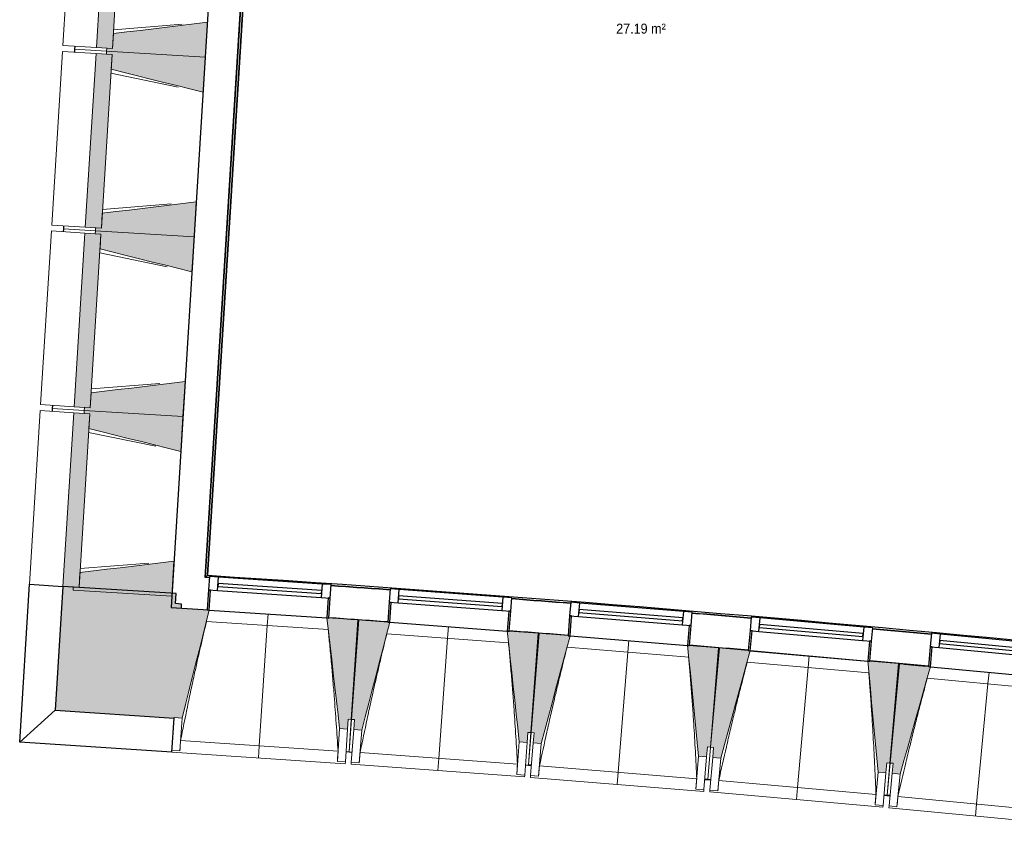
# Model space of a CAD drawing. Header units: millimetres. Extents: x -2845 to 74565, y -36590 to 13748.
# Tile 9 of 37: x 38863 to 43789, y -30535 to -26512. Entities that reach past the tile are written whole.
import ezdxf

# ---------------------------------------------------------------- set-up
doc = ezdxf.new("R2010")
doc.units = ezdxf.units.MM
for name, color, linetype, lineweight in [('A-FLOR', 7, 'Continuous', 25), ('A-FLOR-HRAL', 7, 'Continuous', 18), ('A-GENM', 7, 'Continuous', 18), ('A-GLAZ', 7, 'Continuous', 25), ('A-WALL', 7, 'Continuous', 25), ('A-WALL-PATT', 7, 'Continuous', 25), ('ESPACE', 7, 'Continuous', 30), ('I-WALL', 7, 'Continuous', 25), ('MUR', 7, 'Continuous', 25), ('S-BEAM', 7, 'Continuous', 18)]:
    doc.layers.add(name, color=color, linetype=linetype, lineweight=lineweight)
doc.styles.add('Arial_3', font='arial.ttf', dxfattribs={"width": 0.9, "height": 50})

# ---------------------------------------------------------------- blocks, each defined once
blk = doc.blocks.new('20_MUR PREFA_01 - MODULE_01 B-3165811-2021_015_1111_DCE_1_50_N0 FINI_CFO_CDC')
at = {"layer": 'A-GENM'}
for p, q in [((0, 722.1), (0, 661.4)), ((0, 661.4), (0, 58.5)), ((0, 0.7), (0, 58.5))]:
    blk.add_line(p, q, dxfattribs=at)
blk = doc.blocks.new('Murs 6 - Murs 1-3191379-2021_015_1111_DCE_1_50_N0 FINI_CFO_CDC')
at = {"layer": 'A-WALL-PATT', "true_color": 0x787878}
blk.add_hatch(color=8, dxfattribs=at).paths.add_polyline_path([(-13533.8, -30003.9), (-13530.4, -29951.9), (-13545.3, -29950.9), (-13512.2, -29453.2), (-13497.2, -29454.2), (-13495.9, -29434), (-13527, -29431.9), (-13523.8, -29380.9), (-14089.6, -29345.7), (-14128.1, -29964.3), (-13545.3, -30003.1)])
at = {"layer": 'A-WALL'}
for p, q in [((-14089.6, -29345.7), (-14128.1, -29964.3)), ((-13523.8, -29380.9), (-14089.6, -29345.7)), ((-13527, -29431.9), (-13523.8, -29380.9)), ((-13495.9, -29434), (-13527, -29431.9)), ((-13497.2, -29454.2), (-13495.9, -29434)), ((-14128.1, -29964.3), (-13533.8, -30003.9)), ((-13533.8, -30003.9), (-13533.7, -30001.8))]:
    blk.add_line(p, q, dxfattribs=at)
at = {"layer": 'MUR'}
for p, q in [((-14306, -30124), (-14257, -29335.3)), ((-14257, -29335.3), (-14089.6, -29345.7)), ((-14128.1, -29964.3), (-14306, -30124)), ((-13545.2, -30174.7), (-13533.8, -30003.9)), ((-13545.2, -30174.7), (-14306, -30124))]:
    blk.add_line(p, q, dxfattribs=at)
blk = doc.blocks.new('B02_DC_STR_rvt-1-2021_015_1111_DCE_1_50_N0 FINI_CFO_CDC')
at = {"layer": 'S-BEAM', "lineweight": 5, "true_color": 0x787878}
for points in [[(-13841.7, -26655.9), (-13787.7, -25787.6), (-13868.2, -25782.6), (-13922.2, -26650.9), (-13870.4, -26654.2)], [(-13377.6, -26699.8), (-13366.7, -26525.1), (-13837, -26581.6), (-13841.7, -26655.9), (-13870.4, -26654.2), (-13871.3, -26669.1), (-13433.9, -26696.3)], [(-13897.5, -27554.2), (-13843.5, -26685.9), (-13924, -26680.9), (-13978, -27549.2), (-13911.6, -27553.3)], [(-13388.4, -26874.5), (-13377.6, -26699.8), (-13871.3, -26669.1), (-13872.2, -26684.1), (-13843.5, -26685.9), (-13848.1, -26760.2), (-13454.1, -26858.1)], [(-13433.4, -27598.1), (-13422.5, -27423.4), (-13892.9, -27479.9), (-13897.5, -27554.2), (-13926.2, -27552.4), (-13927.1, -27567.4), (-13489.7, -27594.6)], [(-13953.3, -28452.5), (-13899.3, -27584.2), (-13979.8, -27579.1), (-14033.8, -28447.5), (-13982, -28450.7)], [(-13444.2, -27772.7), (-13433.4, -27598.1), (-13927.1, -27567.4), (-13928, -27582.4), (-13899.3, -27584.2), (-13904, -27658.5), (-13509.9, -27756.4)], [(-13489.2, -28496.3), (-13478.4, -28321.7), (-13948.7, -28378.2), (-13953.3, -28452.5), (-13982, -28450.7), (-13982.9, -28465.7), (-13516.5, -28494.6)], [(-13500.1, -28671), (-13489.2, -28496.3), (-13982.9, -28465.7), (-13983.9, -28480.6), (-13955.1, -28482.4), (-13959.8, -28556.7), (-13516.5, -28666.9)], [(-14009.1, -29350.7), (-13955.1, -28482.4), (-14035.7, -28477.4), (-14089.6, -29345.7), (-14037.8, -29349)], [(-13545, -29394.6), (-13534.2, -29219.9), (-14004.5, -29276.4), (-14009.1, -29350.7), (-14037.8, -29349), (-14038.7, -29363.9), (-13601.4, -29391.1)], [(-13493.8, -30004.5), (-13357.7, -29464.2), (-13367.7, -29463.6), (-13367.7, -29462.9), (-13512.2, -29453.2), (-13545.3, -29950.9), (-13530.4, -29951.9), (-13533.7, -30001.8), (-13516.5, -30003)], [(-12665.6, -30059.6), (-12662.3, -30009.8), (-12647.3, -30010.8), (-12614.2, -29513.1), (-12758.8, -29503.4), (-12758.8, -29504.1), (-12768.8, -29503.5), (-12705.5, -30057)], [(-12595, -30064.6), (-12455, -29525.4), (-12465, -29524.6), (-12465, -29524), (-12609.4, -29513.3), (-12646.1, -30010.7), (-12631.2, -30011.8), (-12634.9, -30061.7), (-12627.7, -30062.2)], [(-11767.2, -30125.8), (-11763.5, -30075.9), (-11748.6, -30077), (-11711.9, -29579.6), (-11856.4, -29568.9), (-11856.4, -29569.6), (-11866.4, -29568.8), (-11807.1, -30122.8)], [(-11696.6, -30131.3), (-11552.8, -29593), (-11562.7, -29592.2), (-11562.7, -29591.5), (-11707.1, -29579.8), (-11747.4, -30077), (-11732.5, -30078.2), (-11736.5, -30128), (-11732.5, -30128.4)], [(-10869.3, -30198.3), (-10865.3, -30148.5), (-10850.3, -30149.7), (-10810, -29652.5), (-10954.5, -29640.8), (-10954.5, -29641.5), (-10964.5, -29640.7), (-10909.2, -30195.1)], [(-10798.8, -30204.3), (-10651.1, -29667.1), (-10661, -29666.3), (-10661, -29665.6), (-10805.3, -29652.8), (-10849.2, -30149.7), (-10834.2, -30151), (-10838.6, -30200.8), (-10834.2, -30201.2)], [(-9972, -30277.3), (-9967.6, -30227.5), (-9952.6, -30228.8), (-9908.8, -29732), (-10053.1, -29719.2), (-10053.2, -29719.9), (-10063.1, -29719), (-10011.8, -30273.8)], [(-9901.5, -30283.9), (-9750.3, -29747.7), (-9759.8, -29746.8), (-9759.8, -29746.1), (-9904, -29732.3), (-9951.5, -30228.9), (-9936.5, -30230.3), (-9941.3, -30280.1), (-9936.5, -30280.5)]]:
    blk.add_hatch(color=8, dxfattribs=at).paths.add_polyline_path(points)
at = {"layer": 'A-FLOR'}
for p, q in [((-14030.4, -26644.2), (-14031.3, -26659.2)), ((-14031.3, -26659.2), (-14032.2, -26674.2)), ((-14087.1, -27557.5), (-14088.1, -27572.4)), ((-14086.2, -27542.5), (-14087.1, -27557.5)), ((-14143, -28455.7), (-14143.9, -28470.7)), ((-14142, -28440.7), (-14143, -28455.7)), ((-12673.1, -30172.1), (-12643.2, -30174.2)), ((-11775.5, -30238.2), (-11745.6, -30240.5)), ((-11745.5, -30239.8), (-11760.5, -30238.6)), ((-10863.4, -30311.3), (-10878.4, -30310.1)), ((-10878.4, -30310.8), (-10848.5, -30313.3)), ((-10848.6, -30313.3), (-10863.5, -30312)), ((-9952, -30392.5), (-9981.9, -30389.7)), ((-9981.9, -30389.7), (-9952, -30392.5)), ((-9951.9, -30391.6), (-9966.9, -30390.2))]:
    blk.add_line(p, q, dxfattribs=at)
at = {"layer": 'S-BEAM'}
for p, q in [((-14035.6, -25772.2), (-14089.6, -26640.5)), ((-13868.2, -25782.6), (-13922.2, -26650.9)), ((-13841.7, -26655.9), (-13787.7, -25787.6)), ((-13835.8, -26562.2), (-13493.2, -26535.1)), ((-13377.6, -26699.8), (-13366.7, -26525.1)), ((-13837, -26581.6), (-13841.7, -26655.9)), ((-13922.2, -26650.9), (-14089.6, -26640.5)), ((-14031.3, -26659.2), (-14030.4, -26644.2)), ((-14091.4, -26670.5), (-14145.4, -27538.8)), ((-14091.4, -26670.5), (-13924, -26680.9)), ((-14032.2, -26674.2), (-14031.3, -26659.2)), ((-13871.3, -26669.1), (-14031.3, -26659.2)), ((-14031.3, -26659.2), (-13871.3, -26669.1)), ((-13924, -26680.9), (-13978, -27549.2)), ((-13843.5, -26685.9), (-13924, -26680.9)), ((-13922.2, -26650.9), (-13841.7, -26655.9)), ((-13897.5, -27554.2), (-13843.5, -26685.9)), ((-13871.3, -26669.1), (-13872.2, -26684.1)), ((-13872.2, -26684.1), (-13843.5, -26685.9)), ((-13870.4, -26654.2), (-13871.3, -26669.1)), ((-13871.3, -26669.1), (-13377.6, -26699.8)), ((-13377.6, -26699.8), (-13871.3, -26669.1)), ((-13841.7, -26655.9), (-13870.4, -26654.2)), ((-13843.5, -26685.9), (-13848.1, -26760.2)), ((-13388.4, -26874.5), (-13377.6, -26699.8)), ((-13512.7, -26848.9), (-13849.3, -26779.6)), ((-13891.6, -27460.5), (-13549, -27433.4)), ((-13433.4, -27598.1), (-13422.5, -27423.4)), ((-13892.9, -27479.9), (-13897.5, -27554.2)), ((-14147.2, -27568.7), (-14201.2, -28437.1)), ((-14147.2, -27568.7), (-13979.8, -27579.1)), ((-13978, -27549.2), (-14145.4, -27538.8)), ((-14088.1, -27572.4), (-14087.1, -27557.5)), ((-14087.1, -27557.5), (-14086.2, -27542.5)), ((-13927.1, -27567.4), (-14087.1, -27557.5)), ((-14087.1, -27557.5), (-13927.1, -27567.4)), ((-13979.8, -27579.1), (-14033.8, -28447.5)), ((-13899.3, -27584.2), (-13979.8, -27579.1)), ((-13978, -27549.2), (-13897.5, -27554.2)), ((-13953.3, -28452.5), (-13899.3, -27584.2)), ((-13927.1, -27567.4), (-13928, -27582.4)), ((-13928, -27582.4), (-13899.3, -27584.2)), ((-13926.2, -27552.4), (-13927.1, -27567.4)), ((-13927.1, -27567.4), (-13433.4, -27598.1)), ((-13433.4, -27598.1), (-13927.1, -27567.4)), ((-13897.5, -27554.2), (-13926.2, -27552.4)), ((-13899.3, -27584.2), (-13904, -27658.5)), ((-13444.2, -27772.7), (-13433.4, -27598.1)), ((-13568.5, -27747.2), (-13905.2, -27677.9)), ((-13489.2, -28496.3), (-13478.4, -28321.7)), ((-13947.5, -28358.7), (-13604.8, -28331.7)), ((-13948.7, -28378.2), (-13953.3, -28452.5)), ((-14203.1, -28467), (-14257, -29335.3)), ((-14203.1, -28467), (-14035.7, -28477.4)), ((-14033.8, -28447.5), (-14201.2, -28437.1)), ((-14143.9, -28470.7), (-14143, -28455.7)), ((-14143, -28455.7), (-14142, -28440.7)), ((-13982.9, -28465.7), (-14143, -28455.7)), ((-14143, -28455.7), (-13982.9, -28465.7)), ((-14033.8, -28447.5), (-13953.3, -28452.5)), ((-13982.9, -28465.7), (-13983.9, -28480.6)), ((-13982, -28450.7), (-13982.9, -28465.7)), ((-13982.9, -28465.7), (-13489.2, -28496.3)), ((-13489.2, -28496.3), (-13982.9, -28465.7)), ((-13953.3, -28452.5), (-13982, -28450.7)), ((-14035.7, -28477.4), (-14089.6, -29345.7)), ((-13955.1, -28482.4), (-14035.7, -28477.4)), ((-14009.1, -29350.7), (-13955.1, -28482.4)), ((-13983.9, -28480.6), (-13955.1, -28482.4)), ((-13955.1, -28482.4), (-13959.8, -28556.7)), ((-13500.1, -28671), (-13489.2, -28496.3)), ((-13624.3, -28645.4), (-13961, -28576.2)), ((-14003.3, -29257), (-13660.6, -29229.9)), ((-13545, -29394.6), (-13534.2, -29219.9)), ((-14004.5, -29276.4), (-14009.1, -29350.7)), ((-14089.6, -29345.7), (-14257, -29335.3)), ((-14089.6, -29345.7), (-14009.1, -29350.7)), ((-14037.8, -29349), (-14038.7, -29363.9)), ((-14009.1, -29350.7), (-14037.8, -29349)), ((-14038.7, -29363.9), (-13545, -29394.6)), ((-13367.6, -29462.9), (-13497.2, -29454.2)), ((-13357.7, -29464.2), (-12768.8, -29503.4)), ((-12614.2, -29513.1), (-12758.8, -29503.4)), ((-12762.5, -29561.8), (-13371.6, -29521.2)), ((-12647.3, -30010.8), (-12614.2, -29513.1)), ((-12609.4, -29513.3), (-12646.1, -30010.7)), ((-12464.9, -29524), (-12609.4, -29513.3)), ((-12455, -29525.4), (-11866.4, -29568.8)), ((-11860.5, -29627.2), (-12469.4, -29582.3)), ((-11711.9, -29579.6), (-11856.4, -29568.9)), ((-11748.6, -30077), (-11711.9, -29579.6)), ((-11707.1, -29579.8), (-11747.4, -30077)), ((-11562.7, -29591.5), (-11707.1, -29579.8)), ((-11552.8, -29593), (-10964.5, -29640.7)), ((-10959.1, -29699.1), (-11567.5, -29649.8)), ((-10810, -29652.5), (-10954.5, -29640.8)), ((-10850.3, -30149.7), (-10810, -29652.5)), ((-10805.3, -29652.8), (-10849.2, -30149.7)), ((-10661, -29665.6), (-10805.3, -29652.8)), ((-10651.1, -29667.1), (-10063.1, -29719)), ((-10058.1, -29777.5), (-10666.2, -29723.8)), ((-9908.8, -29732), (-10053.2, -29719.2)), ((-9952.6, -30228.8), (-9908.8, -29732)), ((-9904, -29732.3), (-9951.5, -30228.9)), ((-9759.8, -29746.1), (-9904, -29732.3)), ((-9749.9, -29747.7), (-9162.4, -29803.9)), ((-9157.8, -29862.4), (-9765.5, -29804.3)), ((-13533.7, -30001.8), (-13493.8, -30004.5)), ((-13504.7, -30168.3), (-13493.8, -30004.5)), ((-12665.6, -30059.6), (-12662.3, -30009.8)), ((-12662.3, -30009.8), (-12647.3, -30010.8)), ((-12658.1, -30172.4), (-12646.1, -30010.7)), ((-12647.3, -30010.8), (-12658.1, -30172.5)), ((-12646.1, -30010.7), (-12631.2, -30011.8)), ((-12631.2, -30011.8), (-12634.9, -30061.7)), ((-12705.5, -30057), (-12716.4, -30220.8)), ((-12705.5, -30057), (-12665.6, -30059.6)), ((-12665.6, -30059.6), (-12676.5, -30223.5)), ((-12647, -30225.5), (-12634.9, -30061.7)), ((-12634.9, -30061.7), (-12595, -30064.6)), ((-12607.1, -30228.4), (-12595, -30064.6)), ((-11767.2, -30125.8), (-11763.5, -30075.9)), ((-11763.5, -30075.9), (-11748.6, -30077)), ((-11760.5, -30238.6), (-11747.4, -30077)), ((-11748.6, -30077), (-11760.5, -30238.7)), ((-11747.4, -30077), (-11732.5, -30078.2)), ((-11732.5, -30078.2), (-11736.5, -30128)), ((-13501, -30116.9), (-12713.3, -30169.4)), ((-11807.1, -30122.8), (-11819.2, -30286.6)), ((-11807.1, -30122.8), (-11767.2, -30125.8)), ((-11767.2, -30125.8), (-11779.3, -30289.5)), ((-11749.8, -30291.7), (-11736.5, -30128)), ((-11736.5, -30128), (-11696.6, -30131.3)), ((-11709.9, -30294.9), (-11696.6, -30131.3)), ((-13545.2, -30174.7), (-12677.1, -30232.5)), ((-13504.7, -30168.3), (-13544.6, -30165.7)), ((-13504.6, -30168.1), (-13504.7, -30168.3)), ((-12673.2, -30173.6), (-12658.2, -30174.6)), ((-12658.2, -30174.5), (-12658.2, -30173.5)), ((-12658.2, -30173.5), (-12658.2, -30174.6)), ((-12658.2, -30174.5), (-12643.3, -30175.6)), ((-12603, -30177), (-11815.7, -30235.1)), ((-10909.2, -30195.1), (-10922.5, -30358.8)), ((-10909.2, -30195.1), (-10869.3, -30198.3)), ((-10869.3, -30198.3), (-10865.3, -30148.5)), ((-10865.3, -30148.5), (-10850.3, -30149.7)), ((-10863.4, -30311.2), (-10849.2, -30149.7)), ((-10850.3, -30149.7), (-10863.4, -30311.3)), ((-10849.2, -30149.7), (-10834.2, -30151)), ((-10834.2, -30151), (-10838.6, -30200.8)), ((-12716.4, -30220.8), (-12716.5, -30220.6)), ((-12676.5, -30223.5), (-12716.4, -30220.8)), ((-12676.5, -30223.5), (-12677.1, -30232.5)), ((-12647.6, -30234.5), (-12647, -30225.5)), ((-12647.6, -30234.5), (-11780, -30298.5)), ((-12607.1, -30228.4), (-12647, -30225.5)), ((-12607, -30228.2), (-12607.1, -30228.4)), ((-11775.6, -30239.7), (-11760.7, -30240.8)), ((-11760.7, -30240.7), (-11760.6, -30239.4)), ((-11760.6, -30239.4), (-11760.7, -30240.8)), ((-11760.7, -30240.7), (-11745.7, -30241.9)), ((-11705.5, -30243.5), (-10918.5, -30307.3)), ((-10869.3, -30198.3), (-10882.6, -30362)), ((-10853.1, -30364.4), (-10838.6, -30200.8)), ((-10838.6, -30200.8), (-10798.8, -30204.3)), ((-10813.2, -30367.9), (-10798.8, -30204.3)), ((-9972, -30277.3), (-9967.6, -30227.5)), ((-9967.6, -30227.5), (-9952.6, -30228.8)), ((-9952.6, -30228.8), (-9966.9, -30390.3)), ((-9966.9, -30390.2), (-9951.5, -30228.9)), ((-9951.5, -30228.9), (-9936.5, -30230.3)), ((-9936.5, -30230.3), (-9941.3, -30280.1)), ((-11819.2, -30286.6), (-11819.2, -30286.3)), ((-11779.3, -30289.5), (-11819.2, -30286.6)), ((-11779.3, -30289.5), (-11780, -30298.5)), ((-11750.5, -30300.7), (-11749.8, -30291.7)), ((-11709.9, -30294.9), (-11749.8, -30291.7)), ((-10011.8, -30273.8), (-10026.3, -30437.4)), ((-10011.8, -30273.8), (-9972, -30277.3)), ((-9972, -30277.3), (-9986.4, -30440.9)), ((-9956.9, -30443.5), (-9941.3, -30280.1)), ((-9941.3, -30280.1), (-9901.5, -30283.9)), ((-9917.1, -30447.3), (-9901.5, -30283.9)), ((-11750.5, -30300.7), (-10883.3, -30371)), ((-11709.8, -30294.7), (-11709.9, -30294.9)), ((-10878.6, -30312.2), (-10863.6, -30313.4)), ((-10863.5, -30312), (-10863.6, -30313.4)), ((-10863.6, -30313.3), (-10848.7, -30314.6)), ((-10808.4, -30316.6), (-10022, -30386)), ((-10922.5, -30358.8), (-10922.5, -30358.5)), ((-10882.6, -30362), (-10922.5, -30358.8)), ((-10882.6, -30362), (-10883.3, -30371)), ((-10853.9, -30373.4), (-10853.1, -30364.4)), ((-10853.9, -30373.4), (-9987.2, -30449.9)), ((-10813.2, -30367.9), (-10853.1, -30364.4)), ((-10813.2, -30367.7), (-10813.2, -30367.9)), ((-9982, -30391.1), (-9967.1, -30392.4)), ((-9967.1, -30392.3), (-9967, -30391.1)), ((-9967, -30391.1), (-9967.1, -30392.4)), ((-9967.1, -30392.3), (-9952.1, -30393.7)), ((-10026.3, -30437.4), (-10026.3, -30437.1)), ((-9986.4, -30440.9), (-10026.3, -30437.4)), ((-9986.4, -30440.9), (-9987.2, -30449.9)), ((-9911.9, -30396), (-9126, -30471.1)), ((-9957.8, -30452.5), (-9956.9, -30443.5)), ((-9957.8, -30452.5), (-9091.7, -30535.3)), ((-9917.1, -30447.3), (-9956.9, -30443.5)), ((-9917, -30447.1), (-9917.1, -30447.3))]:
    blk.add_line(p, q, dxfattribs=at)
at = {"layer": 'S-BEAM', "flags": 128}
for points in [[(-13366.7, -26525.1), (-13433.9, -26533.2), (-13501.1, -26541.3), (-13568.3, -26549.3), (-13635.5, -26557.4), (-13702.7, -26565.5), (-13769.8, -26573.6), (-13837, -26581.6)], [(-13848.1, -26760.2), (-13782.5, -26776.5), (-13716.8, -26792.8), (-13651.1, -26809.2), (-13585.4, -26825.5), (-13519.8, -26841.8), (-13454.1, -26858.1), (-13388.4, -26874.5)], [(-13422.5, -27423.4), (-13489.7, -27431.5), (-13556.9, -27439.5), (-13624.1, -27447.6), (-13691.3, -27455.7), (-13758.5, -27463.8), (-13825.7, -27471.8), (-13892.9, -27479.9)], [(-13904, -27658.5), (-13838.3, -27674.8), (-13772.6, -27691.1), (-13706.9, -27707.4), (-13641.3, -27723.8), (-13575.6, -27740.1), (-13509.9, -27756.4), (-13444.2, -27772.7)], [(-13478.4, -28321.7), (-13545.5, -28329.7), (-13612.7, -28337.8), (-13679.9, -28345.9), (-13747.1, -28354), (-13814.3, -28362), (-13881.5, -28370.1), (-13948.7, -28378.2)], [(-13959.8, -28556.7), (-13894.1, -28573.1), (-13828.4, -28589.4), (-13762.8, -28605.7), (-13697.1, -28622), (-13631.4, -28638.4), (-13565.7, -28654.7), (-13500.1, -28671)], [(-13534.2, -29219.9), (-13601.4, -29228), (-13668.6, -29236.1), (-13735.7, -29244.2), (-13802.9, -29252.2), (-13870.1, -29260.3), (-13937.3, -29268.4), (-14004.5, -29276.4)], [(-13493.8, -30004.5), (-13476.8, -29936.9), (-13459.7, -29869.2), (-13442.7, -29801.6), (-13425.7, -29734), (-13408.6, -29666.4), (-13391.6, -29598.8), (-13374.6, -29531.2), (-13357.5, -29463.5)], [(-12768.8, -29502.8), (-12760.9, -29572), (-12753, -29641.3), (-12745.1, -29710.6), (-12737.2, -29779.9), (-12729.3, -29849.2), (-12721.4, -29918.4), (-12713.4, -29987.7), (-12705.5, -30057)], [(-12595, -30064.6), (-12577.5, -29997.2), (-12559.9, -29929.7), (-12542.4, -29862.2), (-12524.9, -29794.7), (-12507.4, -29727.2), (-12489.9, -29659.7), (-12472.4, -29592.2), (-12454.8, -29524.7)], [(-11866.4, -29568.1), (-11859, -29637.5), (-11851.6, -29706.8), (-11844.2, -29776.1), (-11836.8, -29845.5), (-11829.4, -29914.8), (-11822, -29984.1), (-11814.5, -30053.5), (-11807.1, -30122.8)], [(-11696.6, -30131.3), (-11678.6, -30063.9), (-11660.6, -29996.5), (-11642.6, -29929.2), (-11624.6, -29861.8), (-11606.6, -29794.4), (-11588.6, -29727.1), (-11570.6, -29659.7), (-11552.6, -29592.3)], [(-10964.5, -29640), (-10957.6, -29709.4), (-10950.7, -29778.8), (-10943.8, -29848.2), (-10936.9, -29917.6), (-10930, -29986.9), (-10923, -30056.3), (-10916.1, -30125.7), (-10909.2, -30195.1)], [(-10798.8, -30204.3), (-10780.3, -30137.1), (-10761.8, -30069.9), (-10743.3, -30002.6), (-10724.8, -29935.4), (-10706.3, -29868.2), (-10687.9, -29800.9), (-10669.4, -29733.7), (-10650.9, -29666.5)], [(-10063.2, -29718.4), (-10056.8, -29787.8), (-10050.3, -29857.2), (-10043.9, -29926.7), (-10037.5, -29996.1), (-10031.1, -30065.5), (-10024.7, -30135), (-10018.3, -30204.4), (-10011.8, -30273.8)], [(-9901.5, -30283.9), (-9882.5, -30216.8), (-9863.5, -30149.7), (-9844.6, -30082.6), (-9825.6, -30015.5), (-9806.6, -29948.4), (-9787.7, -29881.3), (-9768.7, -29814.2), (-9749.7, -29747.1)], [(-13501, -30116.9), (-13501.8, -30127.1), (-13502.5, -30137.4), (-13503.2, -30147.6), (-13503.9, -30157.8), (-13504.6, -30168.1)], [(-12716.5, -30220.6), (-12715.8, -30210.3), (-12715.2, -30200.1), (-12714.5, -30189.8), (-12713.9, -30179.6), (-12713.3, -30169.4)], [(-12603, -30177), (-12603.8, -30187.2), (-12604.6, -30197.5), (-12605.4, -30207.7), (-12606.2, -30217.9), (-12607, -30228.2)], [(-11819.2, -30286.3), (-11818.5, -30276.1), (-11817.8, -30265.8), (-11817.1, -30255.6), (-11816.4, -30245.4), (-11815.7, -30235.1)], [(-11705.5, -30243.5), (-11706.4, -30253.8), (-11707.2, -30264), (-11708.1, -30274.2), (-11709, -30284.5), (-11709.8, -30294.7)], [(-10922.5, -30358.5), (-10921.7, -30348.3), (-10920.9, -30338), (-10920.1, -30327.8), (-10919.3, -30317.6), (-10918.5, -30307.3)], [(-10808.4, -30316.6), (-10809.4, -30326.8), (-10810.3, -30337), (-10811.3, -30347.2), (-10812.2, -30357.4), (-10813.2, -30367.7)], [(-10026.3, -30437.1), (-10025.4, -30426.9), (-10024.6, -30416.7), (-10023.7, -30406.4), (-10022.8, -30396.2), (-10022, -30386)], [(-9911.9, -30396), (-9913, -30406.2), (-9914, -30416.4), (-9915, -30426.6), (-9916, -30436.9), (-9917, -30447.1)]]:
    blk.add_lwpolyline(points, dxfattribs=at)
at = {"layer": 'S-BEAM'}
for points, knots in [([(-13371.5, -29521.2), (-13381.4, -29562.3), (-13396.3, -29625.8), (-13415.9, -29712), (-13432.1, -29784.9), (-13449.1, -29863.6), (-13472.8, -29976.1), (-13489.9, -30060.5), (-13501, -30116.9)], [0.0183454, 0.0183454, 0.0183454, 0.0183454, 0.2222222, 0.3333333, 0.4444444, 0.5833333, 0.7222222, 1, 1, 1, 1]), ([(-12713.3, -30169.4), (-12716.1, -30123.5), (-12720.7, -30054.7), (-12727.3, -29963), (-12733, -29888.5), (-12739.5, -29808.3), (-12747, -29722.3), (-12754.7, -29640.1), (-12760.1, -29586.6), (-12762.6, -29561.8)], [0, 0, 0, 0, 0.2222222, 0.3333333, 0.4444444, 0.5833333, 0.7222222, 0.8611111, 0.9816328, 0.9816328, 0.9816328, 0.9816328]), ([(-12469.2, -29582.3), (-12479.4, -29623.3), (-12494.8, -29686.7), (-12515, -29772.7), (-12531.7, -29845.5), (-12549.3, -29924.1), (-12573.8, -30036.4), (-12591.5, -30120.7), (-12603, -30177)], [0.0183454, 0.0183454, 0.0183454, 0.0183454, 0.2222222, 0.3333333, 0.4444444, 0.5833333, 0.7222222, 1, 1, 1, 1]), ([(-11815.7, -30235.1), (-11818.2, -30189.2), (-11822.2, -30120.4), (-11828.2, -30028.7), (-11833.3, -29954.1), (-11839.3, -29873.9), (-11846.2, -29787.9), (-11853.3, -29705.6), (-11858.3, -29652.1), (-11860.6, -29627.2)], [0, 0, 0, 0, 0.2222222, 0.3333333, 0.4444444, 0.5833333, 0.7222222, 0.8611111, 0.9816328, 0.9816328, 0.9816328, 0.9816328]), ([(-11567.4, -29649.8), (-11577.9, -29690.7), (-11593.7, -29754.1), (-11614.5, -29839.9), (-11631.7, -29912.6), (-11649.9, -29991.1), (-11675.2, -30103.2), (-11693.5, -30187.3), (-11705.5, -30243.5)], [0.0183454, 0.0183454, 0.0183454, 0.0183454, 0.2222222, 0.3333333, 0.4444444, 0.5833333, 0.7222222, 1, 1, 1, 1]), ([(-10918.5, -30307.3), (-10920.7, -30261.4), (-10924.3, -30192.6), (-10929.6, -30100.8), (-10934.2, -30026.2), (-10939.6, -29945.9), (-10945.9, -29859.9), (-10952.4, -29777.6), (-10957, -29724), (-10959.2, -29699.1)], [0, 0, 0, 0, 0.2222222, 0.3333333, 0.4444444, 0.5833333, 0.7222222, 0.8611111, 0.9816328, 0.9816328, 0.9816328, 0.9816328]), ([(-10666.1, -29723.8), (-10676.9, -29764.7), (-10693.2, -29827.9), (-10714.6, -29913.6), (-10732.3, -29986.2), (-10751, -30064.5), (-10777.2, -30176.4), (-10796.1, -30260.4), (-10808.4, -30316.6)], [0.0183454, 0.0183454, 0.0183454, 0.0183454, 0.2222222, 0.3333333, 0.4444444, 0.5833333, 0.7222222, 1, 1, 1, 1]), ([(-10022, -30386), (-10023.8, -30340.1), (-10026.9, -30271.2), (-10031.5, -30179.4), (-10035.6, -30104.8), (-10040.4, -30024.4), (-10046.1, -29938.3), (-10052, -29856), (-10056.2, -29802.4), (-10058.2, -29777.5)], [0, 0, 0, 0, 0.2222222, 0.3333333, 0.4444444, 0.5833333, 0.7222222, 0.8611111, 0.9816328, 0.9816328, 0.9816328, 0.9816328]), ([(-9765.4, -29804.3), (-9776.4, -29845.1), (-9793.1, -29908.2), (-9815.2, -29993.7), (-9833.5, -30066.2), (-9852.7, -30144.3), (-9879.7, -30256.1), (-9899.2, -30340), (-9911.9, -30396)], [0.0183454, 0.0183454, 0.0183454, 0.0183454, 0.2222222, 0.3333333, 0.4444444, 0.5833333, 0.7222222, 1, 1, 1, 1])]:
    blk.add_open_spline(points, degree=3, knots=knots, dxfattribs=at)
at = {"layer": 'MUR', "color": 5, "lineweight": 25, "true_color": 0x0000ff}
blk.add_blockref('Murs 6 - Murs 1-3191379-2021_015_1111_DCE_1_50_N0 FINI_CFO_CDC', (0, 0), dxfattribs=at)
at = {"layer": 'S-BEAM', "color": 5, "lineweight": 25, "true_color": 0x0000ff}
for p, rotation in [((-13063.2, -29483.2), 176.1892004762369), ((-12160.6, -29546.4), 175.7775659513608), ((-11258.6, -29616.2), 175.3659314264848), ((-10357, -29692.4), 174.9542969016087), ((-9456.1, -29775.1), 174.5426623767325)]:
    blk.add_blockref('20_MUR PREFA_01 - MODULE_01 B-3165811-2021_015_1111_DCE_1_50_N0 FINI_CFO_CDC', p, dxfattribs=dict(at, rotation=rotation))
blk = doc.blocks.new('XXX_VIDE FENETRE - 590-389517-2021_015_1111_DCE_1_50_N0 FINI_CFO_CDC')
at = {"layer": 'A-GLAZ'}
for p, q in [((-305.1, 0), (-305.1, -100)), ((-295.1, 0), (-305.1, 0)), ((295.1, 0), (-295.1, 0)), ((-295.1, -100), (-295.1, 0)), ((305.1, 0), (295.1, 0)), ((295.1, 0), (295.1, -100)), ((305.1, -100), (305.1, 0)), ((-305.1, -100), (-295.1, -100)), ((-260.1, -100), (-305.1, -100)), ((-305.1, -100), (-305.1, -167.5)), ((-260.1, -167.5), (-260.1, -100)), ((260.1, -100), (-260.1, -100)), ((260.1, -100), (260.1, -167.5)), ((305.1, -100), (260.1, -100)), ((295.1, -100), (305.1, -100)), ((305.1, -167.5), (305.1, -100)), ((-305.1, -167.5), (-260.1, -167.5)), ((-260.1, -167.5), (260.1, -167.5)), ((260.1, -167.5), (305.1, -167.5))]:
    blk.add_line(p, q, dxfattribs=at)
at = {"layer": 'A-GLAZ', "color": 173, "true_color": 0x5c63b1}
for p, q in [((260.1, -120), (-260.1, -120)), ((-260.1, -120), (-260.1, -135)), ((-260.1, -135), (260.1, -135)), ((260.1, -135), (260.1, -120))]:
    blk.add_line(p, q, dxfattribs=at)
blk = doc.blocks.new('Garde-corps - Garde-corps-510192-2021_015_1111_DCE_1_50_N0 FINI_CFO_CDC')
at = {"layer": 'A-FLOR-HRAL'}
for p, q in [((-9793.8, -23480.5), (-9772.4, -23216.7)), ((-9791, -23534.4), (-9765.8, -23224.4)), ((-9789.4, -23536.3), (-9764.3, -23226.3)), ((-9787.9, -23538), (-9762.7, -23228.1)), ((-9772.4, -23216.7), (-9494, -23240)), ((-9772.4, -23216.7), (-9763.1, -23217.5)), ((-9762.7, -23228.1), (-9494.9, -23250.5)), ((-9503.3, -23239.2), (-9494, -23240)), ((-9494.8, -23248.9), (-9494.9, -23250.5)), ((-9494.8, -23248.9), (-9494.6, -23247.1)), ((-9494.6, -23247.1), (-9494, -23240)), ((-9494, -23240), (-9493.8, -23237)), ((-13375.8, -29298.6), (-13001.8, -23280.8)), ((-13368.2, -29292), (-12995.1, -23288.4)), ((-13366.4, -29290.3), (-12993.5, -23290.2)), ((-13364.6, -29288.8), (-12992, -23292)), ((-13001.8, -23280.8), (-9843.9, -23523.1)), ((-12992, -23292), (-9787.9, -23538)), ((-8464, -23329), (-8480.2, -23501.6)), ((-8462.4, -23329.1), (-8478.4, -23500.1)), ((-8460.6, -23329.3), (-8476.5, -23498.5)), ((-8453.5, -23330), (-8468.8, -23492.2)), ((-11421.8, -23393.7), (-11382.2, -23396.7)), ((-8476.5, -23498.5), (-8468.8, -23492.2)), ((-8468.8, -23492.2), (-8427, -23496.3)), ((-8427, -23496.3), (-8449.9, -23727.2)), ((-8434.8, -23502.7), (-8427, -23496.3)), ((-9791, -23534.4), (-9794, -23530.9)), ((-8480.2, -23501.6), (-8438.5, -23505.7)), ((-8478.4, -23500.1), (-8436.7, -23504.2)), ((-8476.5, -23498.5), (-8434.8, -23502.7)), ((-8438.5, -23505.7), (-8462.6, -23748.6)), ((-8436.7, -23504.2), (-8461, -23748.7)), ((-8434.8, -23502.7), (-8457.1, -23727.1)), ((-8464.1, -23763.5), (-8479.8, -23922.2)), ((-8462.5, -23763.7), (-8478.3, -23922.9)), ((-8462.9, -23785.6), (-8474.4, -23901.3)), ((-8455.9, -23786.9), (-8467.2, -23901.4)), ((-8481.4, -23937.6), (-8497.2, -24096.9)), ((-8479.7, -23937.8), (-8495.5, -24097)), ((-8480.2, -23959.7), (-8491.6, -24075.4)), ((-8473.1, -23961.1), (-8484.5, -24075.5)), ((-8498.7, -24111.8), (-9046.9, -29639.2)), ((-8497, -24112), (-9045.4, -29641)), ((-8497.4, -24133.9), (-9043.9, -29642.9)), ((-8490.4, -24135.2), (-9037.5, -29650.7)), ((-13356.8, -29300.2), (-13375.8, -29298.6)), ((-13356.7, -29299.8), (-13375.8, -29298.6)), ((-13086.3, -29311.4), (-13364.6, -29288.8)), ((-12552.2, -29354.7), (-12610.1, -29350)), ((-9988.7, -29563.6), (-10006.9, -29561.9)), ((-9801.4, -29578), (-9840.4, -29574.8)), ((-9046.9, -29639.2), (-9329.4, -29616.3)), ((-9037.5, -29650.7), (-9136.9, -29642.6)), ((-9037.5, -29650.7), (-9136.8, -29641))]:
    blk.add_line(p, q, dxfattribs=at)
at = {"layer": 'A-FLOR-HRAL', "flags": 128}
for points in [[(-9765.8, -23224.4), (-9769.1, -23220.6), (-9772.4, -23216.7)], [(-12995.1, -23288.4), (-12998.5, -23284.6), (-13001.8, -23280.8)], [(-9787.9, -23538), (-9787.9, -23538), (-9788, -23537.9), (-9788.1, -23537.8), (-9788.3, -23537.6), (-9788.4, -23537.4), (-9788.6, -23537.1), (-9788.8, -23536.9), (-9789, -23536.7), (-9789.2, -23536.5), (-9789.4, -23536.3)], [(-13375.8, -29298.6), (-13375.9, -29298.7), (-13376.2, -29299), (-13376.6, -29299.4), (-13377.1, -29299.8), (-13377.7, -29300.3), (-13378.3, -29300.9), (-13378.9, -29301.4)], [(-13368.2, -29292), (-13372, -29295.3), (-13375.8, -29298.6)], [(-13364.6, -29288.8), (-13364.6, -29288.8), (-13364.7, -29288.9), (-13364.9, -29289), (-13365, -29289.2), (-13365.3, -29289.4), (-13365.5, -29289.6), (-13365.7, -29289.8), (-13365.9, -29290), (-13366.2, -29290.2), (-13366.4, -29290.3)], [(-9043.9, -29642.9), (-9040.7, -29646.8), (-9037.5, -29650.7)]]:
    blk.add_lwpolyline(points, dxfattribs=at)
at = {"layer": 'A-FLOR-HRAL'}
for centre, radius, start, end in [((-19463.8, -140716), 117891.1, 85.149101, 85.281386), ((-19463.8, -140716), 117889.4, 85.149101, 85.280538), ((-19463.8, -140716), 117887.7, 85.149101, 85.279742), ((-29991.5, -265654.3), 242961.1, 85.230746, 85.988589), ((-29991.5, -265654.3), 242959.4, 85.801553, 85.988174), ((-29991.5, -265654.3), 242957.8, 85.611499, 85.987786), ((-29991.5, -265654.3), 242957.8, 85.229948, 85.604054), ((-29991.5, -265654.3), 242959.4, 85.230335, 85.457904), ((-21392, -154971), 125935, 84.373021, 86.346998), ((-21392, -154971), 125936.7, 84.373813, 86.346207), ((-21392, -154971), 125927.8, 85.92938, 86.063936), ((-21392, -154971), 125927.8, 85.517188, 85.651745), ((-21392, -154971), 125927.8, 85.104996, 85.239553), ((-21392, -154971), 125927.8, 84.692804, 84.827361)]:
    blk.add_arc(centre, radius, start, end, dxfattribs=at)
for points, knots in [([(-9772.4, -23216.7), (-9772.4, -23216.7), (-9772.4, -23216.7), (-9772.4, -23216.7), (-9772.5, -23216.6), (-9772.5, -23216.5), (-9772.6, -23216.5), (-9772.7, -23216.4), (-9772.7, -23216.3), (-9772.8, -23216.2), (-9772.9, -23216.1), (-9773, -23216), (-9773.1, -23215.8), (-9773.2, -23215.7), (-9773.3, -23215.6), (-9773.5, -23215.4), (-9773.6, -23215.3), (-9773.7, -23215.2), (-9773.9, -23215), (-9774.2, -23214.6), (-9774.6, -23214.1), (-9774.9, -23213.7), (-9775.1, -23213.5)], [0, 0, 0, 0, 0.071429, 0.107143, 0.142857, 0.178571, 0.214286, 0.25, 0.285714, 0.321429, 0.357143, 0.392857, 0.428571, 0.464286, 0.5, 0.535714, 0.571429, 0.607143, 0.642857, 0.714286, 0.857143, 1, 1, 1, 1]), ([(-9762.7, -23228.1), (-9762.7, -23228.1), (-9762.8, -23228), (-9762.8, -23228), (-9762.9, -23227.9), (-9763, -23227.7), (-9763.2, -23227.6), (-9763.3, -23227.4), (-9763.5, -23227.2), (-9763.7, -23227), (-9763.9, -23226.8), (-9764, -23226.5), (-9764.2, -23226.4), (-9764.3, -23226.3)], [0.075, 0.075, 0.075, 0.075, 0.15, 0.2125, 0.275, 0.35, 0.425, 0.5, 0.6, 0.7, 0.775, 0.85, 1, 1, 1, 1]), ([(-13001.8, -23280.8), (-13001.8, -23280.8), (-13001.8, -23280.8), (-13001.9, -23280.7), (-13001.9, -23280.7), (-13002, -23280.6), (-13002, -23280.5), (-13002.1, -23280.4), (-13002.2, -23280.3), (-13002.3, -23280.2), (-13002.4, -23280.1), (-13002.5, -23280), (-13002.6, -23279.9), (-13002.7, -23279.8), (-13002.8, -23279.6), (-13002.9, -23279.5), (-13003, -23279.4), (-13003.2, -23279.2), (-13003.3, -23279), (-13003.6, -23278.7), (-13004.1, -23278.2), (-13004.4, -23277.8), (-13004.6, -23277.6)], [0, 0, 0, 0, 0.071429, 0.107143, 0.142857, 0.178571, 0.214286, 0.25, 0.285714, 0.321429, 0.357143, 0.392857, 0.428571, 0.464286, 0.5, 0.535714, 0.571429, 0.607143, 0.642857, 0.714286, 0.857143, 1, 1, 1, 1]), ([(-12992, -23292), (-12992, -23292), (-12992, -23292), (-12992, -23292), (-12992.1, -23291.9), (-12992.2, -23291.8), (-12992.3, -23291.7), (-12992.4, -23291.5), (-12992.6, -23291.3), (-12992.7, -23291.1), (-12992.9, -23290.9), (-12993.1, -23290.7), (-12993.3, -23290.5), (-12993.4, -23290.3), (-12993.5, -23290.2)], [0, 0, 0, 0, 0.075, 0.15, 0.2125, 0.275, 0.35, 0.425, 0.5, 0.6, 0.7, 0.775, 0.85, 1, 1, 1, 1]), ([(-8468.8, -23492.2), (-8468.8, -23492.1), (-8468.7, -23492.1), (-8468.5, -23492), (-8468.3, -23491.8), (-8468.1, -23491.6), (-8468, -23491.5), (-8467.8, -23491.3), (-8467.5, -23491.1), (-8467.2, -23490.9), (-8467, -23490.7), (-8466.7, -23490.4), (-8466.2, -23490), (-8465.8, -23489.7), (-8465.5, -23489.5)], [0, 0, 0, 0, 0.166667, 0.25, 0.333333, 0.416667, 0.458333, 0.5, 0.583333, 0.666667, 0.708333, 0.75, 0.833333, 1, 1, 1, 1]), ([(-8427, -23496.3), (-8427, -23496.3), (-8427, -23496.2), (-8426.8, -23496.1), (-8426.6, -23495.9), (-8426.4, -23495.8), (-8426.2, -23495.6), (-8426, -23495.5), (-8425.8, -23495.2), (-8425.5, -23495), (-8425.2, -23494.8), (-8424.9, -23494.6), (-8424.5, -23494.2), (-8424, -23493.8), (-8423.8, -23493.6)], [0, 0, 0, 0, 0.166667, 0.25, 0.333333, 0.416667, 0.458333, 0.5, 0.583333, 0.666667, 0.708333, 0.75, 0.833333, 1, 1, 1, 1]), ([(-8480.2, -23501.6), (-8480.2, -23501.6), (-8480.2, -23501.5), (-8480.1, -23501.4), (-8479.9, -23501.3), (-8479.7, -23501.2), (-8479.5, -23501), (-8479.4, -23500.9), (-8479.3, -23500.8), (-8479.1, -23500.7), (-8479, -23500.6), (-8478.9, -23500.5), (-8478.7, -23500.4), (-8478.6, -23500.2), (-8478.5, -23500.2), (-8478.4, -23500.1)], [0.1, 0.1, 0.1, 0.1, 0.2, 0.3, 0.4, 0.475, 0.55, 0.6, 0.65, 0.7, 0.75, 0.8, 0.85, 0.9, 1, 1, 1, 1]), ([(-8438.5, -23505.7), (-8438.5, -23505.7), (-8438.5, -23505.7), (-8438.4, -23505.6), (-8438.2, -23505.4), (-8438, -23505.3), (-8437.9, -23505.2), (-8437.7, -23505), (-8437.6, -23504.9), (-8437.4, -23504.8), (-8437.3, -23504.7), (-8437.2, -23504.6), (-8437.1, -23504.5), (-8436.9, -23504.4), (-8436.8, -23504.3), (-8436.7, -23504.2)], [0.1, 0.1, 0.1, 0.1, 0.2, 0.3, 0.4, 0.475, 0.55, 0.6, 0.65, 0.7, 0.75, 0.8, 0.85, 0.9, 1, 1, 1, 1]), ([(-9046.9, -29639.2), (-9046.9, -29639.2), (-9046.9, -29639.2), (-9046.8, -29639.3), (-9046.7, -29639.4), (-9046.6, -29639.6), (-9046.5, -29639.7), (-9046.3, -29639.9), (-9046.2, -29640.1), (-9046, -29640.3), (-9045.8, -29640.5), (-9045.6, -29640.8), (-9045.5, -29640.9), (-9045.4, -29641)], [0.075, 0.075, 0.075, 0.075, 0.15, 0.2125, 0.275, 0.35, 0.425, 0.5, 0.6, 0.7, 0.775, 0.85, 1, 1, 1, 1]), ([(-9037.5, -29650.7), (-9037.5, -29650.7), (-9037.5, -29650.7), (-9037.4, -29650.8), (-9037.4, -29650.8), (-9037.3, -29650.9), (-9037.3, -29651), (-9037.2, -29651.1), (-9037.1, -29651.1), (-9037, -29651.2), (-9036.9, -29651.4), (-9036.8, -29651.5), (-9036.7, -29651.6), (-9036.6, -29651.7), (-9036.5, -29651.9), (-9036.4, -29652), (-9036.3, -29652.1), (-9036.2, -29652.3), (-9036, -29652.5), (-9035.7, -29652.8), (-9035.3, -29653.4), (-9035, -29653.8), (-9034.8, -29654)], [0, 0, 0, 0, 0.071429, 0.107143, 0.142857, 0.178571, 0.214286, 0.25, 0.285714, 0.321429, 0.357143, 0.392857, 0.428571, 0.464286, 0.5, 0.535714, 0.571429, 0.607143, 0.642857, 0.714286, 0.857143, 1, 1, 1, 1])]:
    blk.add_open_spline(points, degree=3, knots=knots, dxfattribs=at)
blk = doc.blocks.new('B02_ARC_rvt-1-2021_015_1111_DCE_1_50_N0 FINI_CFO_CDC')
at = {"layer": 'A-FLOR'}
for p, q in [((-12614.2, -29512.9), (-12609.4, -29513.2)), ((-11711.8, -29579.3), (-11707.1, -29579.7)), ((-10954.5, -29640.1), (-10900.6, -29644.6)), ((-10810, -29652.2), (-10805.3, -29652.6)), ((-9908.8, -29731.5), (-9903.8, -29732)), ((-9879, -29734.3), (-9790.8, -29742.4)), ((-9785.4, -29742.9), (-9759.7, -29745.3))]:
    blk.add_line(p, q, dxfattribs=at)
at = {"layer": 'I-WALL'}
for p, q in [((-13154.3, -23106.7), (-13548.5, -29451)), ((-13378.9, -29301.4), (-13004.6, -23277.6)), ((-13356.9, -29302.8), (-13378.9, -29301.4)), ((-13548.5, -29451), (-13388.9, -29461.1)), ((-13388.9, -29461.1), (-13367.6, -29462.5))]:
    blk.add_line(p, q, dxfattribs=at)
for radius, start, end in [(125924.8, 85.929383, 86.063933), (125924.8, 85.517191, 85.651742), (125764.8, 85.929576, 86.063774), (125924.8, 85.104999, 85.23955), (125764.8, 85.517384, 85.651582), (125924.8, 84.692807, 84.827358), (125764.8, 85.105191, 85.239389), (125764.8, 84.692998, 84.827197)]:
    blk.add_arc((-21392, -154971), radius, start, end, dxfattribs=at)
at = {"layer": 'A-FLOR-HRAL', "lineweight": 18}
blk.add_blockref('Garde-corps - Garde-corps-510192-2021_015_1111_DCE_1_50_N0 FINI_CFO_CDC', (0, 0), dxfattribs=at)
at = {"layer": 'A-GLAZ', "lineweight": 18}
for p, rotation in [((-13063.2, -29483.8), 176.1892004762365), ((-12160.7, -29547.1), 175.7775659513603), ((-11258.6, -29616.9), 175.3659314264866), ((-10357.1, -29693.1), 174.9542969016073), ((-9456.1, -29775.8), 174.5426623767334)]:
    blk.add_blockref('XXX_VIDE FENETRE - 590-389517-2021_015_1111_DCE_1_50_N0 FINI_CFO_CDC', p, dxfattribs=dict(at, rotation=rotation))

msp = doc.modelspace()

# ---------------------------------------------------------------- block references
at = {"lineweight": 5}
for name in ['B02_DC_STR_rvt-1-2021_015_1111_DCE_1_50_N0 FINI_CFO_CDC', 'B02_ARC_rvt-1-2021_015_1111_DCE_1_50_N0 FINI_CFO_CDC']:
    msp.add_blockref(name, (53169.3, 0), dxfattribs=at)

# ---------------------------------------------------------------- texts
at = {"layer": 'ESPACE', "color": 8, "true_color": 0x808080, "insert": (41847.5, -26531.9), "char_height": 50, "width": 299.43, "attachment_point": 1, "style": 'Arial_3'}
msp.add_mtext('27.19 m²', dxfattribs=at)

doc.saveas('drawing.dxf')
